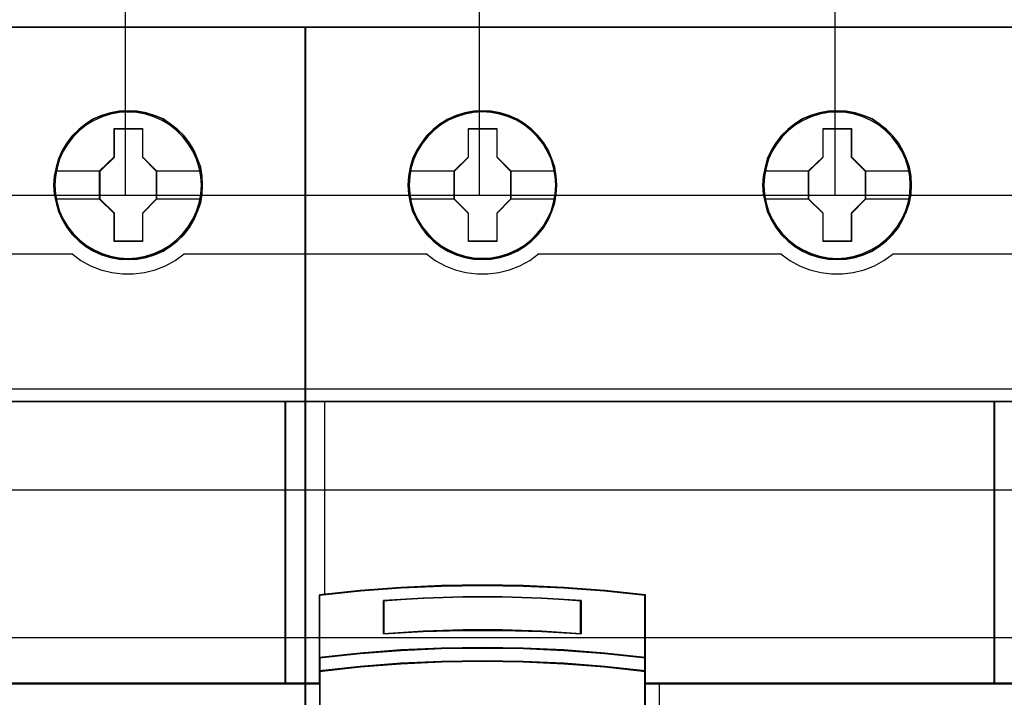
# Model space of a CAD drawing. Extents: x -543332 to -323966, y -9028 to 137422.
# Tile 41 of 250: x -449304 to -448804, y 23918 to 24262. Entities that reach past the tile are written whole.
import ezdxf

# ---------------------------------------------------------------- set-up
doc = ezdxf.new("R2010")
doc.units = 0
doc.header["$MEASUREMENT"] = 0
doc.layers.get('0').update_dxf_attribs({"color": 8})
for name, color, linetype in [('30', 7, 'Continuous'), ('45', 8, 'Continuous'), ('50', 7, 'Continuous')]:
    doc.layers.add(name, color=color, linetype=linetype)

# ---------------------------------------------------------------- blocks, each defined once
blk = doc.blocks.new('*U1096')
at = {"layer": '50', "color": 7}
for points in [[(61.983887, -443.001536), (61.983887, -477.51456), (386.017439, -477.51456)], [(61.983887, -443.001536), (61.983887, -477.51456), (386.017439, -477.51456)], [(97.87362, -477.55693), (97.87362, -457.544965)], [(115.850299, -477.55693), (115.850299, -457.544965)], [(133.909161, -477.55693), (133.909161, -457.544965)], [(61.983887, -487.347089), (386.017439, -487.347089), (386.017439, -533.64975), (61.983887, -533.64975), (61.983887, -487.347089)]]:
    blk.add_lwpolyline(points, dxfattribs=at)
blk = doc.blocks.new('*U1097')
at = {"layer": '30', "color": 7}
blk.add_lwpolyline([(51.981526, -492.476529), (396.088727, -492.476529), (396.088727, -528.454107), (51.981526, -528.454107), (51.981526, -492.476529)], close=True, dxfattribs=at)
for points in [[(51.981526, -492.476529), (396.088727, -492.476529), (396.088727, -528.454107), (51.981526, -528.454107), (51.981526, -492.476529)], [(51.981526, -499.973403), (396.088727, -499.973403), (396.088727, -520.957234), (51.981526, -520.957234), (51.981526, -499.973403)]]:
    blk.add_lwpolyline(points, dxfattribs=at)
blk = doc.blocks.new('*U1098')
at = {"layer": '45', "color": 7}
for points in [[(107.027649, -468.992858), (70.976203, -468.992858), (70.976203, -551.996037), (107.027649, -551.996037), (107.027649, -468.992858)], [(107.011743, -469.008747), (70.992109, -469.008747), (70.992109, -551.977501), (107.011743, -551.977501), (107.011743, -469.008747)], [(101.783899, -477.012853), (101.761759, -476.559656), (101.689805, -476.100932), (101.534826, -475.669842), (101.352172, -475.249805), (101.125239, -474.857402), (100.842956, -474.503687), (100.516393, -474.183133), (100.145551, -473.901266), (99.780243, -473.65256), (99.348516, -473.470176), (98.916789, -473.337533), (98.462923, -473.254631), (98.003521, -473.232524), (97.555189, -473.254631), (97.106857, -473.337533), (96.658525, -473.470176), (96.243403, -473.65256), (95.861491, -473.901266), (95.501719, -474.183133), (95.169621, -474.503687), (94.898408, -474.857402), (94.65487, -475.249805), (94.461146, -475.669842), (94.344912, -476.100932), (94.256352, -476.559656), (94.223143, -477.012853), (94.256352, -477.466051), (94.344912, -477.908195), (94.461146, -478.344812), (94.65487, -478.759321), (94.898408, -479.151724), (95.169621, -479.516493), (95.501719, -479.842574), (95.861491, -480.118914), (96.243403, -480.356566), (96.658525, -480.53895), (97.106857, -480.67712), (97.555189, -480.765549), (98.003521, -480.787656), (98.462923, -480.765549), (98.916789, -480.67712), (99.348516, -480.53895), (99.780243, -480.356566), (100.145551, -480.118914), (100.516393, -479.842574), (100.842956, -479.516493), (101.125239, -479.151724), (101.352172, -478.759321), (101.534826, -478.344812), (101.689805, -477.908195), (101.761759, -477.466051), (101.783899, -477.012853)], [(101.783899, -477.012853), (101.761759, -476.559656), (101.689805, -476.100932), (101.534826, -475.669842), (101.352172, -475.249805), (101.125239, -474.857402), (100.842956, -474.503687), (100.516393, -474.183133), (100.145551, -473.901266), (99.780243, -473.65256), (99.348516, -473.470176), (98.916789, -473.337533), (98.462923, -473.254631), (98.003521, -473.232524), (97.555189, -473.254631), (97.106857, -473.337533), (96.658525, -473.470176), (96.243403, -473.65256), (95.861491, -473.901266), (95.501719, -474.183133), (95.169621, -474.503687), (94.898408, -474.857402), (94.65487, -475.249805), (94.461146, -475.669842), (94.344912, -476.100932), (94.256352, -476.559656), (94.223143, -477.012853), (94.256352, -477.466051), (94.344912, -477.908195), (94.461146, -478.344812), (94.65487, -478.759321), (94.898408, -479.151724), (95.169621, -479.516493), (95.501719, -479.842574), (95.861491, -480.118914), (96.243403, -480.356566), (96.658525, -480.53895), (97.106857, -480.67712), (97.555189, -480.765549), (98.003521, -480.787656), (98.462923, -480.765549), (98.916789, -480.67712), (99.348516, -480.53895), (99.780243, -480.356566), (100.145551, -480.118914), (100.516393, -479.842574), (100.842956, -479.516493), (101.125239, -479.151724), (101.352172, -478.759321), (101.534826, -478.344812), (101.689805, -477.908195), (101.761759, -477.466051), (101.783899, -477.012853)], [(101.767993, -477.011517), (101.745954, -476.560384), (101.674327, -476.10375), (101.520055, -475.674624), (101.338234, -475.256502), (101.112335, -474.865887), (100.831339, -474.513784), (100.506264, -474.19469), (100.137112, -473.914108), (99.77347, -473.666535), (99.343711, -473.484982), (98.913952, -473.352943), (98.462154, -473.270419), (98.004846, -473.248413), (97.558558, -473.270419), (97.11227, -473.352943), (96.665982, -473.484982), (96.252752, -473.666535), (95.87258, -473.914108), (95.514448, -474.19469), (95.183864, -474.513784), (94.913887, -474.865887), (94.671459, -475.256502), (94.478618, -475.674624), (94.362914, -476.10375), (94.274758, -476.560384), (94.2417, -477.011517), (94.274758, -477.462649), (94.362914, -477.902778), (94.478618, -478.337406), (94.671459, -478.750027), (94.913887, -479.140641), (95.183864, -479.503748), (95.514448, -479.828343), (95.87258, -480.103424), (96.252752, -480.339993), (96.665982, -480.521547), (97.11227, -480.659087), (97.558558, -480.747113), (98.004846, -480.769119), (98.462154, -480.747113), (98.913952, -480.659087), (99.343711, -480.521547), (99.77347, -480.339993), (100.137112, -480.103424), (100.506264, -479.828343), (100.831339, -479.503748), (101.112335, -479.140641), (101.338234, -478.750027), (101.520055, -478.337406), (101.674327, -477.902778), (101.745954, -477.462649), (101.767993, -477.011517)], [(97.29506, -474.140834), (98.734296, -474.140834), (98.734296, -475.574198), (99.448336, -476.288112), (99.448336, -477.721475), (98.734296, -478.446458), (98.734296, -479.868753), (97.29506, -479.868753), (97.29506, -478.446458), (96.558706, -477.721475), (96.558706, -476.288112), (97.29506, -475.574198), (97.29506, -474.140834)], [(97.29506, -474.140834), (98.734296, -474.140834), (98.734296, -474.140834), (98.734296, -475.574198), (98.734296, -475.574198), (99.448336, -476.288112), (99.448336, -476.288112), (99.448336, -477.721475), (99.448336, -477.721475), (98.734296, -478.446458), (98.734296, -478.446458), (98.734296, -479.868753), (98.734296, -479.868753), (97.29506, -479.868753), (97.29506, -479.868753), (97.29506, -478.446458), (97.29506, -478.446458), (96.558706, -477.721475), (96.558706, -477.721475), (96.558706, -476.288112), (96.558706, -476.288112), (97.29506, -475.574198), (97.29506, -475.574198), (97.29506, -474.140834), (97.29506, -474.140834)], [(97.304835, -474.156723), (98.726906, -474.156723), (98.726906, -475.582134), (99.43243, -476.292088), (99.43243, -477.717499), (98.726906, -478.43846), (98.726906, -479.852864), (97.304835, -479.852864), (97.304835, -478.43846), (96.577263, -477.717499), (96.577263, -476.292088), (97.304835, -475.582134), (97.304835, -474.156723)], [(106.020256, -487.995883), (70.976203, -487.995883), (70.976203, -502.319651), (71.726044, -502.319651), (71.726044, -501.685612), (71.726044, -501.001953), (71.726044, -497.826244), (73.788108, -497.605709), (75.850171, -497.451334), (77.917748, -497.357607), (79.990839, -497.324526), (82.058416, -497.357607), (84.120479, -497.451334), (86.19357, -497.605709), (88.255633, -497.826244), (88.255633, -501.001953), (88.255633, -501.685612), (88.255633, -502.319651), (88.994448, -502.319651), (106.020256, -502.319651), (106.020256, -487.995883)], [(105.983141, -487.995883), (105.983141, -502.319651), (107.027649, -502.319651), (107.027649, -487.995883), (105.983141, -487.995883)]]:
    blk.add_lwpolyline(points, close=True, dxfattribs=at)
at = {"layer": '45', "color": 139}
for points in [[(107.027649, -468.992858), (70.976203, -468.992858), (70.976203, -551.996037), (107.027649, -551.996037), (107.027649, -468.992858)], [(101.722925, -477.012738), (101.695252, -476.565067), (101.606698, -476.122923), (101.473866, -475.697359), (101.291222, -475.288376), (101.058767, -474.907027), (100.782034, -474.553311), (100.466559, -474.232757), (100.106806, -473.95089), (99.724915, -473.724291), (99.31535, -473.541906), (98.894717, -473.409263), (98.451944, -473.326361), (98.003637, -473.298727), (97.55533, -473.326361), (97.107023, -473.409263), (96.686389, -473.541906), (96.276825, -473.724291), (95.894934, -473.95089), (95.540716, -474.232757), (95.214171, -474.553311), (94.948508, -474.907027), (94.710518, -475.288376), (94.522339, -475.697359), (94.400577, -476.122923), (94.312022, -476.565067), (94.278814, -477.012738), (94.312022, -477.460409), (94.400577, -477.902553), (94.522339, -478.328117), (94.710518, -478.742627), (94.948508, -479.123976), (95.214171, -479.472165), (95.540716, -479.787193), (95.894934, -480.06906), (96.276825, -480.301185), (96.686389, -480.48357), (97.107023, -480.616213), (97.55533, -480.699115), (98.003637, -480.726749), (98.451944, -480.699115), (98.894717, -480.616213), (99.31535, -480.48357), (99.724915, -480.301185), (100.106806, -480.06906), (100.466559, -479.787193), (100.782034, -479.472165), (101.058767, -479.123976), (101.291222, -478.742627), (101.473866, -478.328117), (101.606698, -477.902553), (101.695252, -477.460409), (101.722925, -477.012738)], [(106.001698, -488.011772), (70.992109, -488.011772), (70.992109, -502.303762), (71.741213, -502.303762), (71.741213, -501.67113), (71.741213, -500.988987), (71.741213, -497.820324), (73.801249, -497.600278), (75.861284, -497.446246), (77.926828, -497.352726), (79.99788, -497.319719), (82.063423, -497.352726), (84.123459, -497.446246), (86.194511, -497.600278), (88.254547, -497.820324), (88.254547, -500.988987), (88.254547, -501.67113), (88.254547, -502.303762), (88.992634, -502.303762), (106.001698, -502.303762), (106.001698, -488.011772)]]:
    blk.add_lwpolyline(points, close=True, dxfattribs=at)
at = {"layer": '45', "color": 7}
for points in [[(94.294721, -476.275232), (96.59582, -476.275232)], [(99.413872, -476.275232), (101.712321, -476.275232)], [(94.294721, -477.699929), (96.59582, -477.699929)], [(99.413872, -477.699929), (101.712321, -477.699929)]]:
    blk.add_lwpolyline(points, dxfattribs=at)
at = {"layer": '45', "color": 139}
for points in [[(82.813081, -480.493713), (95.190771, -480.493713)], [(95.156308, -480.493713), (95.605221, -480.829629), (96.098471, -481.097223), (96.624974, -481.302189), (97.173646, -481.45022), (97.722317, -481.518542), (98.276531, -481.518542), (98.830745, -481.45022), (99.379417, -481.302189), (99.900378, -481.097223), (100.388086, -480.829629), (100.848083, -480.493713)], [(100.810969, -480.493713), (107.027649, -480.493713)], [(70.976203, -487.995883), (107.027649, -487.995883)], [(105.983141, -502.319651), (105.983141, -487.995883)], [(107.027649, -502.282577), (88.237102, -502.282577)]]:
    blk.add_lwpolyline(points, dxfattribs=at)
at = {"layer": '45', "color": 140}
for points in [[(106.020256, -487.995883), (70.976203, -487.995883), (70.976203, -502.319651), (71.726044, -502.319651), (71.726044, -501.685612), (71.726044, -501.001953), (71.726044, -497.826244), (73.788108, -497.605709), (75.850171, -497.451334), (77.917748, -497.357607), (79.990839, -497.324526), (82.058416, -497.357607), (84.120479, -497.451334), (86.19357, -497.605709), (88.255633, -497.826244), (88.255633, -501.001953), (88.255633, -501.685612), (88.255633, -502.319651), (88.994448, -502.319651), (106.020256, -502.319651), (106.020256, -487.995883)], [(105.983141, -487.995883), (105.983141, -502.319651), (107.027649, -502.319651), (107.027649, -487.995883), (105.983141, -487.995883)], [(105.999047, -488.011772), (105.999047, -502.303762), (107.011743, -502.303762), (107.011743, -488.011772), (105.999047, -488.011772)]]:
    blk.add_lwpolyline(points, close=True, dxfattribs=at)
blk = doc.blocks.new('*U1099')
at = {"layer": '45', "color": 7}
for points in [[(143.026075, -468.992858), (106.974629, -468.992858), (106.974629, -551.996037), (143.026075, -551.996037), (143.026075, -468.992858)], [(119.773833, -477.012853), (119.746159, -476.559656), (119.674207, -476.100932), (119.519233, -475.669842), (119.347655, -475.249805), (119.109659, -474.857402), (118.827384, -474.503687), (118.500832, -474.183133), (118.135535, -473.901266), (117.764705, -473.658087), (117.332991, -473.470176), (116.901277, -473.337533), (116.447424, -473.254631), (115.999106, -473.232524), (115.539719, -473.254631), (115.10247, -473.337533), (114.654152, -473.470176), (114.239043, -473.658087), (113.846073, -473.901266), (113.486312, -474.183133), (113.154224, -474.503687), (112.894089, -474.857402), (112.650558, -475.249805), (112.445771, -475.669842), (112.32954, -476.100932), (112.240984, -476.559656), (112.207775, -477.012853), (112.240984, -477.466051), (112.32954, -477.908195), (112.445771, -478.344812), (112.650558, -478.759321), (112.894089, -479.151724), (113.154224, -479.516493), (113.486312, -479.842574), (113.846073, -480.118914), (114.239043, -480.356566), (114.654152, -480.53895), (115.10247, -480.67712), (115.539719, -480.765549), (115.999106, -480.787656), (116.447424, -480.765549), (116.901277, -480.67712), (117.332991, -480.53895), (117.764705, -480.356566), (118.135535, -480.118914), (118.500832, -479.842574), (118.827384, -479.516493), (119.109659, -479.151724), (119.347655, -478.759321), (119.519233, -478.344812), (119.674207, -477.908195), (119.746159, -477.466051), (119.773833, -477.012853)], [(119.773833, -477.012853), (119.746159, -476.559656), (119.674207, -476.100932), (119.519233, -475.669842), (119.347655, -475.249805), (119.109659, -474.857402), (118.827384, -474.503687), (118.500832, -474.183133), (118.135535, -473.901266), (117.764705, -473.658087), (117.332991, -473.470176), (116.901277, -473.337533), (116.447424, -473.254631), (115.999106, -473.232524), (115.539719, -473.254631), (115.10247, -473.337533), (114.654152, -473.470176), (114.239043, -473.658087), (113.846073, -473.901266), (113.486312, -474.183133), (113.154224, -474.503687), (112.894089, -474.857402), (112.650558, -475.249805), (112.445771, -475.669842), (112.32954, -476.100932), (112.240984, -476.559656), (112.207775, -477.012853), (112.240984, -477.466051), (112.32954, -477.908195), (112.445771, -478.344812), (112.650558, -478.759321), (112.894089, -479.151724), (113.154224, -479.516493), (113.486312, -479.842574), (113.846073, -480.118914), (114.239043, -480.356566), (114.654152, -480.53895), (115.10247, -480.67712), (115.539719, -480.765549), (115.999106, -480.787656), (116.447424, -480.765549), (116.901277, -480.67712), (117.332991, -480.53895), (117.764705, -480.356566), (118.135535, -480.118914), (118.500832, -479.842574), (118.827384, -479.516493), (119.109659, -479.151724), (119.347655, -478.759321), (119.519233, -478.344812), (119.674207, -477.908195), (119.746159, -477.466051), (119.773833, -477.012853)], [(137.782325, -477.012853), (137.760193, -476.559656), (137.688264, -476.100932), (137.533339, -475.669842), (137.350749, -475.249805), (137.123896, -474.857402), (136.841712, -474.503687), (136.515263, -474.183133), (136.144551, -473.901266), (135.779372, -473.65256), (135.347796, -473.470176), (134.916221, -473.337533), (134.462513, -473.254631), (134.003272, -473.232524), (133.555098, -473.254631), (133.106923, -473.337533), (132.658749, -473.470176), (132.243772, -473.65256), (131.861994, -473.901266), (131.502347, -474.183133), (131.170366, -474.503687), (130.899248, -474.857402), (130.655795, -475.249805), (130.46214, -475.669842), (130.345946, -476.100932), (130.257418, -476.559656), (130.22422, -477.012853), (130.257418, -477.466051), (130.345946, -477.908195), (130.46214, -478.344812), (130.655795, -478.759321), (130.899248, -479.151724), (131.170366, -479.516493), (131.502347, -479.842574), (131.861994, -480.118914), (132.243772, -480.356566), (132.658749, -480.53895), (133.106923, -480.67712), (133.555098, -480.765549), (134.003272, -480.787656), (134.462513, -480.765549), (134.916221, -480.67712), (135.347796, -480.53895), (135.779372, -480.356566), (136.144551, -480.118914), (136.515263, -479.842574), (136.841712, -479.516493), (137.123896, -479.151724), (137.350749, -478.759321), (137.533339, -478.344812), (137.688264, -477.908195), (137.760193, -477.466051), (137.782325, -477.012853)], [(137.782325, -477.012853), (137.760193, -476.559656), (137.688264, -476.100932), (137.533339, -475.669842), (137.350749, -475.249805), (137.123896, -474.857402), (136.841712, -474.503687), (136.515263, -474.183133), (136.144551, -473.901266), (135.779372, -473.65256), (135.347796, -473.470176), (134.916221, -473.337533), (134.462513, -473.254631), (134.003272, -473.232524), (133.555098, -473.254631), (133.106923, -473.337533), (132.658749, -473.470176), (132.243772, -473.65256), (131.861994, -473.901266), (131.502347, -474.183133), (131.170366, -474.503687), (130.899248, -474.857402), (130.655795, -475.249805), (130.46214, -475.669842), (130.345946, -476.100932), (130.257418, -476.559656), (130.22422, -477.012853), (130.257418, -477.466051), (130.345946, -477.908195), (130.46214, -478.344812), (130.655795, -478.759321), (130.899248, -479.151724), (131.170366, -479.516493), (131.502347, -479.842574), (131.861994, -480.118914), (132.243772, -480.356566), (132.658749, -480.53895), (133.106923, -480.67712), (133.555098, -480.765549), (134.003272, -480.787656), (134.462513, -480.765549), (134.916221, -480.67712), (135.347796, -480.53895), (135.779372, -480.356566), (136.144551, -480.118914), (136.515263, -479.842574), (136.841712, -479.516493), (137.123896, -479.151724), (137.350749, -478.759321), (137.533339, -478.344812), (137.688264, -477.908195), (137.760193, -477.466051), (137.782325, -477.012853)], [(137.766419, -477.011517), (137.74438, -476.560384), (137.672753, -476.10375), (137.518481, -475.674624), (137.33666, -475.256502), (137.110761, -474.865887), (136.829765, -474.513784), (136.50469, -474.19469), (136.135538, -473.914108), (135.771896, -473.666535), (135.342137, -473.484982), (134.912378, -473.352943), (134.46058, -473.270419), (134.003272, -473.248413), (133.556984, -473.270419), (133.110696, -473.352943), (132.664408, -473.484982), (132.251178, -473.666535), (131.871006, -473.914108), (131.512874, -474.19469), (131.18229, -474.513784), (130.912313, -474.865887), (130.669885, -475.256502), (130.477044, -475.674624), (130.36134, -476.10375), (130.273184, -476.560384), (130.240126, -477.011517), (130.273184, -477.462649), (130.36134, -477.902778), (130.477044, -478.337406), (130.669885, -478.750027), (130.912313, -479.140641), (131.18229, -479.503748), (131.512874, -479.828343), (131.871006, -480.103424), (132.251178, -480.339993), (132.664408, -480.521547), (133.110696, -480.659087), (133.556984, -480.747113), (134.003272, -480.769119), (134.46058, -480.747113), (134.912378, -480.659087), (135.342137, -480.521547), (135.771896, -480.339993), (136.135538, -480.103424), (136.50469, -479.828343), (136.829765, -479.503748), (137.110761, -479.140641), (137.33666, -478.750027), (137.518481, -478.337406), (137.672753, -477.902778), (137.74438, -477.462649), (137.766419, -477.011517)], [(115.284718, -474.140834), (116.729532, -474.140834), (116.729532, -475.574198), (117.443572, -476.288112), (117.443572, -477.721475), (116.729532, -478.446458), (116.729532, -479.868753), (115.284718, -479.868753), (115.284718, -478.446458), (114.553942, -477.721475), (114.553942, -476.288112), (115.284718, -475.574198), (115.284718, -474.140834)], [(115.284718, -474.140834), (116.729532, -474.140834), (116.729532, -474.140834), (116.729532, -475.574198), (116.729532, -475.574198), (117.443572, -476.288112), (117.443572, -476.288112), (117.443572, -477.721475), (117.443572, -477.721475), (116.729532, -478.446458), (116.729532, -478.446458), (116.729532, -479.868753), (116.729532, -479.868753), (115.284718, -479.868753), (115.284718, -479.868753), (115.284718, -478.446458), (115.284718, -478.446458), (114.553942, -477.721475), (114.553942, -477.721475), (114.553942, -476.288112), (114.553942, -476.288112), (115.284718, -475.574198), (115.284718, -475.574198), (115.284718, -474.140834), (115.284718, -474.140834)], [(115.291908, -474.156723), (116.719491, -474.156723), (116.719491, -475.582134), (117.425015, -476.292088), (117.425015, -477.717499), (116.719491, -478.43846), (116.719491, -479.852864), (115.291908, -479.852864), (115.291908, -478.43846), (114.569849, -477.717499), (114.569849, -476.292088), (115.291908, -475.582134), (115.291908, -474.156723)], [(133.295461, -474.140834), (134.733377, -474.140834), (134.733377, -475.574198), (135.446762, -476.288112), (135.446762, -477.721475), (134.733377, -478.446458), (134.733377, -479.868753), (133.295461, -479.868753), (133.295461, -478.446458), (132.559783, -477.721475), (132.559783, -476.288112), (133.295461, -475.574198), (133.295461, -474.140834)], [(133.295461, -474.140834), (134.733377, -474.140834), (134.733377, -474.140834), (134.733377, -475.574198), (134.733377, -475.574198), (135.446762, -476.288112), (135.446762, -476.288112), (135.446762, -477.721475), (135.446762, -477.721475), (134.733377, -478.446458), (134.733377, -478.446458), (134.733377, -479.868753), (134.733377, -479.868753), (133.295461, -479.868753), (133.295461, -479.868753), (133.295461, -478.446458), (133.295461, -478.446458), (132.559783, -477.721475), (132.559783, -477.721475), (132.559783, -476.288112), (132.559783, -476.288112), (133.295461, -475.574198), (133.295461, -475.574198), (133.295461, -474.140834), (133.295461, -474.140834)], [(133.303261, -474.156723), (134.725332, -474.156723), (134.725332, -475.582134), (135.430856, -476.292088), (135.430856, -477.717499), (134.725332, -478.43846), (134.725332, -479.852864), (133.303261, -479.852864), (133.303261, -478.43846), (132.575689, -477.717499), (132.575689, -476.292088), (133.303261, -475.582134), (133.303261, -474.156723)], [(142.018682, -487.995883), (106.974629, -487.995883), (106.974629, -502.319651), (107.72447, -502.319651), (107.72447, -501.685612), (107.72447, -501.001953), (107.72447, -497.826244), (109.786534, -497.605709), (111.848597, -497.451334), (113.916174, -497.357607), (115.989265, -497.324526), (118.056842, -497.357607), (120.118905, -497.451334), (122.191996, -497.605709), (124.254059, -497.826244), (124.254059, -501.001953), (124.254059, -501.685612), (124.254059, -502.319651), (124.992874, -502.319651), (142.018682, -502.319651), (142.018682, -487.995883)], [(141.984218, -487.995883), (141.984218, -502.319651), (143.026075, -502.319651), (143.026075, -487.995883), (141.984218, -487.995883)], [(118.068609, -500.531746), (120.13294, -500.620552), (122.208311, -500.781513), (124.272643, -501.003528), (124.272643, -497.806517), (122.208311, -497.584502), (120.13294, -497.429092), (118.068609, -497.334735), (115.998757, -497.301433), (113.923387, -497.334735), (111.853535, -497.429092), (109.789204, -497.584502), (107.724872, -497.806517), (107.724872, -501.003528), (109.789204, -500.781513), (111.853535, -500.620552), (113.923387, -500.531746), (115.998757, -500.503995), (118.068609, -500.531746)], [(121.01717, -498.090159), (121.01717, -499.782737), (119.010955, -499.665041), (116.999214, -499.608995), (114.998526, -499.608995), (112.986784, -499.665041), (110.975043, -499.782737), (110.975043, -498.090159), (112.986784, -497.966859), (114.998526, -497.905208), (116.999214, -497.905208), (119.010955, -497.966859), (121.01717, -498.090159)], [(116.999214, -499.608995), (119.010955, -499.665041), (121.01717, -499.782737), (121.01717, -498.090159), (119.010955, -497.966859), (116.999214, -497.905208), (114.998526, -497.905208), (112.986784, -497.966859), (110.975043, -498.090159), (110.975043, -499.782737), (112.986784, -499.665041), (114.998526, -499.608995), (116.999214, -499.608995)], [(116.996036, -499.596047), (119.001404, -499.651144), (121.001263, -499.766848), (121.001263, -498.102917), (119.001404, -497.981704), (116.996036, -497.921097), (115.001686, -497.921097), (112.996318, -497.981704), (110.990949, -498.102917), (110.990949, -499.766848), (112.996318, -499.651144), (115.001686, -499.596047), (116.996036, -499.596047)], [(120.13294, -501.301356), (122.208311, -501.460047), (124.272643, -501.686747), (124.272643, -500.983976), (122.208311, -500.757276), (120.13294, -500.592918), (118.068609, -500.502238), (115.998757, -500.4739), (113.923387, -500.502238), (111.853535, -500.592918), (109.789204, -500.757276), (107.724872, -500.983976), (107.724872, -501.686747), (109.789204, -501.460047), (111.853535, -501.301356), (113.923387, -501.205009), (115.998757, -501.171004), (118.068609, -501.205009), (120.13294, -501.301356)], [(120.124992, -501.295565), (122.196373, -501.450097), (124.256736, -501.670858), (124.256736, -500.9865), (122.196373, -500.76574), (120.124992, -500.605688), (118.064629, -500.517384), (115.998757, -500.489789), (113.927376, -500.517384), (111.861504, -500.605688), (109.801141, -500.76574), (107.740778, -500.9865), (107.740778, -501.670858), (109.801141, -501.450097), (111.861504, -501.295565), (113.927376, -501.201742), (115.998757, -501.168628), (118.064629, -501.201742), (120.124992, -501.295565)], [(107.724872, -502.293525), (107.724872, -505.746339), (111.478202, -505.746339), (120.508273, -505.746339), (124.272643, -505.746339), (124.272643, -502.293525), (124.272643, -501.656167), (122.208311, -501.434477), (120.13294, -501.279295), (118.068609, -501.185077), (115.998757, -501.151823), (113.923387, -501.185077), (111.853535, -501.279295), (109.789204, -501.434477), (107.724872, -501.656167), (107.724872, -502.293525)], [(107.740778, -502.301517), (107.740778, -505.730451), (111.486893, -505.730451), (120.499604, -505.730451), (124.256736, -505.730451), (124.256736, -502.301517), (124.256736, -501.668568), (122.196373, -501.448411), (120.124992, -501.294302), (118.064629, -501.200736), (115.998757, -501.167712), (113.927376, -501.200736), (111.861504, -501.294302), (109.801141, -501.448411), (107.740778, -501.668568), (107.740778, -502.301517)]]:
    blk.add_lwpolyline(points, close=True, dxfattribs=at)
at = {"layer": '45', "color": 139}
for points in [[(143.026075, -468.992858), (106.974629, -468.992858), (106.974629, -551.996037), (143.026075, -551.996037), (143.026075, -468.992858)], [(119.723464, -477.012969), (119.690257, -476.559771), (119.601705, -476.117627), (119.479947, -475.692063), (119.291774, -475.28308), (119.06486, -474.90173), (118.777067, -474.548015), (118.467136, -474.232987), (118.107395, -473.95112), (117.719981, -473.718995), (117.315964, -473.53661), (116.884274, -473.403967), (116.44705, -473.321065), (115.998757, -473.293431), (115.550464, -473.321065), (115.107706, -473.403967), (114.676016, -473.53661), (114.271999, -473.718995), (113.884585, -473.95112), (113.530378, -474.232987), (113.220447, -474.548015), (112.943723, -474.90173), (112.705741, -475.28308), (112.517568, -475.692063), (112.384741, -476.117627), (112.307258, -476.559771), (112.274051, -477.012969), (112.307258, -477.455113), (112.384741, -477.897257), (112.517568, -478.322821), (112.705741, -478.737331), (112.943723, -479.124207), (113.220447, -479.466869), (113.530378, -479.787423), (113.884585, -480.06929), (114.271999, -480.295889), (114.676016, -480.478274), (115.107706, -480.610917), (115.550464, -480.693819), (115.998757, -480.721453), (116.44705, -480.693819), (116.884274, -480.610917), (117.315964, -480.478274), (117.719981, -480.295889), (118.107395, -480.06929), (118.467136, -479.787423), (118.777067, -479.466869), (119.06486, -479.124207), (119.291774, -478.737331), (119.479947, -478.322821), (119.601705, -477.897257), (119.690257, -477.455113), (119.723464, -477.012969)], [(137.724002, -477.012738), (137.696329, -476.565067), (137.607774, -476.122923), (137.474943, -475.697359), (137.292299, -475.288376), (137.059844, -474.907027), (136.783111, -474.553311), (136.467636, -474.232757), (136.107883, -473.95089), (135.725992, -473.724291), (135.316427, -473.541906), (134.895794, -473.409263), (134.453021, -473.326361), (134.004714, -473.298727), (133.556407, -473.326361), (133.1081, -473.409263), (132.687466, -473.541906), (132.277902, -473.724291), (131.896011, -473.95089), (131.541793, -474.232757), (131.215248, -474.553311), (130.949585, -474.907027), (130.711595, -475.288376), (130.523416, -475.697359), (130.401654, -476.122923), (130.313099, -476.565067), (130.279891, -477.012738), (130.313099, -477.460409), (130.401654, -477.902553), (130.523416, -478.328117), (130.711595, -478.742627), (130.949585, -479.123976), (131.215248, -479.472165), (131.541793, -479.787193), (131.896011, -480.06906), (132.277902, -480.301185), (132.687466, -480.48357), (133.1081, -480.616213), (133.556407, -480.699115), (134.004714, -480.726749), (134.453021, -480.699115), (134.895794, -480.616213), (135.316427, -480.48357), (135.725992, -480.301185), (136.107883, -480.06906), (136.467636, -479.787193), (136.783111, -479.472165), (137.059844, -479.123976), (137.292299, -478.742627), (137.474943, -478.328117), (137.607774, -477.902553), (137.696329, -477.460409), (137.724002, -477.012738)], [(142.002775, -488.011772), (106.990535, -488.011772), (106.990535, -502.303762), (107.739696, -502.303762), (107.739696, -501.67113), (107.739696, -500.988987), (107.739696, -497.820324), (109.799887, -497.600278), (111.860079, -497.446246), (113.925779, -497.352726), (115.996988, -497.319719), (118.062688, -497.352726), (120.122879, -497.446246), (122.194088, -497.600278), (124.25428, -497.820324), (124.25428, -500.988987), (124.25428, -501.67113), (124.25428, -502.303762), (124.992423, -502.303762), (142.002775, -502.303762), (142.002775, -488.011772)], [(107.740778, -502.301517), (107.740778, -505.730451), (111.486893, -505.730451), (120.499604, -505.730451), (124.256736, -505.730451), (124.256736, -502.301517), (124.256736, -501.668568), (122.196373, -501.448411), (120.124992, -501.294302), (118.064629, -501.200736), (115.998757, -501.167712), (113.927376, -501.200736), (111.861504, -501.294302), (109.801141, -501.448411), (107.740778, -501.668568), (107.740778, -502.301517)]]:
    blk.add_lwpolyline(points, close=True, dxfattribs=at)
at = {"layer": '45', "color": 59}
for points in [[(143.010169, -469.008747), (106.990535, -469.008747), (106.990535, -551.977501), (143.010169, -551.977501), (143.010169, -469.008747)], [(118.068609, -500.531746), (120.13294, -500.620552), (122.208311, -500.781513), (124.272643, -501.003528), (124.272643, -497.806517), (122.208311, -497.584502), (120.13294, -497.429092), (118.068609, -497.334735), (115.998757, -497.301433), (113.923387, -497.334735), (111.853535, -497.429092), (109.789204, -497.584502), (107.724872, -497.806517), (107.724872, -501.003528), (109.789204, -500.781513), (111.853535, -500.620552), (113.923387, -500.531746), (115.998757, -500.503995), (118.068609, -500.531746)], [(121.01717, -498.090159), (121.01717, -499.782737), (119.010955, -499.665041), (116.999214, -499.608995), (114.998526, -499.608995), (112.986784, -499.665041), (110.975043, -499.782737), (110.975043, -498.090159), (112.986784, -497.966859), (114.998526, -497.905208), (116.999214, -497.905208), (119.010955, -497.966859), (121.01717, -498.090159)], [(116.999214, -499.608995), (119.010955, -499.665041), (121.01717, -499.782737), (121.01717, -498.090159), (119.010955, -497.966859), (116.999214, -497.905208), (114.998526, -497.905208), (112.986784, -497.966859), (110.975043, -498.090159), (110.975043, -499.782737), (112.986784, -499.665041), (114.998526, -499.608995), (116.999214, -499.608995)], [(116.996036, -499.596047), (119.001404, -499.651144), (121.001263, -499.766848), (121.001263, -498.102917), (119.001404, -497.981704), (116.996036, -497.921097), (115.001686, -497.921097), (112.996318, -497.981704), (110.990949, -498.102917), (110.990949, -499.766848), (112.996318, -499.651144), (115.001686, -499.596047), (116.996036, -499.596047)], [(120.13294, -501.301356), (122.208311, -501.460047), (124.272643, -501.686747), (124.272643, -500.983976), (122.208311, -500.757276), (120.13294, -500.592918), (118.068609, -500.502238), (115.998757, -500.4739), (113.923387, -500.502238), (111.853535, -500.592918), (109.789204, -500.757276), (107.724872, -500.983976), (107.724872, -501.686747), (109.789204, -501.460047), (111.853535, -501.301356), (113.923387, -501.205009), (115.998757, -501.171004), (118.068609, -501.205009), (120.13294, -501.301356)], [(120.124992, -501.295565), (122.196373, -501.450097), (124.256736, -501.670858), (124.256736, -500.9865), (122.196373, -500.76574), (120.124992, -500.605688), (118.064629, -500.517384), (115.998757, -500.489789), (113.927376, -500.517384), (111.861504, -500.605688), (109.801141, -500.76574), (107.740778, -500.9865), (107.740778, -501.670858), (109.801141, -501.450097), (111.861504, -501.295565), (113.927376, -501.201742), (115.998757, -501.168628), (118.064629, -501.201742), (120.124992, -501.295565)], [(107.724872, -502.293525), (107.724872, -505.746339), (111.478202, -505.746339), (120.508273, -505.746339), (124.272643, -505.746339), (124.272643, -502.293525), (124.272643, -501.656167), (122.208311, -501.434477), (120.13294, -501.279295), (118.068609, -501.185077), (115.998757, -501.151823), (113.923387, -501.185077), (111.853535, -501.279295), (109.789204, -501.434477), (107.724872, -501.656167), (107.724872, -502.293525)]]:
    blk.add_lwpolyline(points, close=True, dxfattribs=at)
at = {"layer": '45', "color": 140}
for points in [[(119.755276, -477.011517), (119.727728, -476.560384), (119.656104, -476.10375), (119.501836, -475.674624), (119.331039, -475.256502), (119.094127, -474.865887), (118.813138, -474.513784), (118.488073, -474.19469), (118.124441, -473.914108), (117.755299, -473.672037), (117.325552, -473.484982), (116.895805, -473.352943), (116.444019, -473.270419), (115.997743, -473.248413), (115.540448, -473.270419), (115.105191, -473.352943), (114.658915, -473.484982), (114.245697, -473.672037), (113.854517, -473.914108), (113.496394, -474.19469), (113.165819, -474.513784), (112.906869, -474.865887), (112.664448, -475.256502), (112.460593, -475.674624), (112.344892, -476.10375), (112.256739, -476.560384), (112.223681, -477.011517), (112.256739, -477.462649), (112.344892, -477.902778), (112.460593, -478.337406), (112.664448, -478.750027), (112.906869, -479.140641), (113.165819, -479.503748), (113.496394, -479.828343), (113.854517, -480.103424), (114.245697, -480.339993), (114.658915, -480.521547), (115.105191, -480.659087), (115.540448, -480.747113), (115.997743, -480.769119), (116.444019, -480.747113), (116.895805, -480.659087), (117.325552, -480.521547), (117.755299, -480.339993), (118.124441, -480.103424), (118.488073, -479.828343), (118.813138, -479.503748), (119.094127, -479.140641), (119.331039, -478.750027), (119.501836, -478.337406), (119.656104, -477.902778), (119.727728, -477.462649), (119.755276, -477.011517)], [(142.018682, -487.995883), (106.974629, -487.995883), (106.974629, -502.319651), (107.72447, -502.319651), (107.72447, -501.685612), (107.72447, -501.001953), (107.72447, -497.826244), (109.786534, -497.605709), (111.848597, -497.451334), (113.916174, -497.357607), (115.989265, -497.324526), (118.056842, -497.357607), (120.118905, -497.451334), (122.191996, -497.605709), (124.254059, -497.826244), (124.254059, -501.001953), (124.254059, -501.685612), (124.254059, -502.319651), (124.992874, -502.319651), (142.018682, -502.319651), (142.018682, -487.995883)], [(141.984218, -487.995883), (141.984218, -502.319651), (143.026075, -502.319651), (143.026075, -487.995883), (141.984218, -487.995883)], [(142.000124, -488.011772), (142.000124, -502.303762), (143.010169, -502.303762), (143.010169, -488.011772), (142.000124, -488.011772)]]:
    blk.add_lwpolyline(points, close=True, dxfattribs=at)
at = {"layer": '45', "color": 7}
for points in [[(112.279353, -476.275232), (114.588406, -476.275232)], [(117.406458, -476.275232), (119.707558, -476.275232)], [(130.295798, -476.275232), (132.594246, -476.275232)], [(135.412298, -476.275232), (137.710747, -476.275232)], [(112.279353, -477.699929), (114.588406, -477.699929)], [(117.406458, -477.699929), (119.707558, -477.699929)], [(130.295798, -477.699929), (132.594246, -477.699929)], [(135.412298, -477.699929), (137.710747, -477.699929)]]:
    blk.add_lwpolyline(points, dxfattribs=at)
at = {"layer": '45', "color": 139}
for points in [[(106.974629, -480.493713), (113.186007, -480.493713)], [(113.148893, -480.493713), (113.597787, -480.829629), (114.096559, -481.097223), (114.617498, -481.302189), (115.155062, -481.45022), (115.720337, -481.518542), (116.274527, -481.518542), (116.828717, -481.45022), (117.377366, -481.302189), (117.892763, -481.097223), (118.397076, -480.829629), (118.845971, -480.493713)], [(118.811507, -480.493713), (131.189197, -480.493713)], [(131.154734, -480.493713), (131.603647, -480.829629), (132.096897, -481.097223), (132.6234, -481.302189), (133.172072, -481.45022), (133.720743, -481.518542), (134.274957, -481.518542), (134.829171, -481.45022), (135.377843, -481.302189), (135.898804, -481.097223), (136.386512, -480.829629), (136.846509, -480.493713)], [(136.812046, -480.493713), (143.026075, -480.493713)], [(106.974629, -487.995883), (143.026075, -487.995883)], [(141.984218, -502.319651), (141.984218, -487.995883)], [(124.272643, -497.836357), (122.208311, -497.601226), (120.13294, -497.436634), (118.068609, -497.336703), (115.998757, -497.301433), (113.923387, -497.336703), (111.853535, -497.436634), (109.789204, -497.601226), (107.724872, -497.836357)], [(107.724872, -497.801931), (107.724872, -505.746339)], [(121.01717, -498.122355), (119.010955, -497.977591), (116.999214, -497.905208), (114.998526, -497.905208), (112.986784, -497.977591), (110.975043, -498.122355)], [(124.238179, -505.746339), (124.238179, -497.801931)], [(110.975043, -499.782737), (110.975043, -498.08793)], [(120.982706, -499.782737), (120.982706, -498.08793)], [(121.01717, -499.782737), (119.010955, -499.644607), (116.999214, -499.57883), (114.998526, -499.57883), (112.986784, -499.644607), (110.975043, -499.782737)], [(124.272643, -501.003528), (122.208311, -500.768138), (120.13294, -500.59748), (118.068609, -500.503324), (115.998757, -500.4739), (113.923387, -500.503324), (111.853535, -500.59748), (109.789204, -500.768138), (107.724872, -501.003528)], [(124.272643, -501.686747), (122.208311, -501.451616), (120.13294, -501.287024), (118.068609, -501.187093), (115.998757, -501.151823), (113.923387, -501.187093), (111.853535, -501.287024), (109.789204, -501.451616), (107.724872, -501.686747)], [(107.759336, -502.282577), (106.974629, -502.282577)], [(143.026075, -502.282577), (124.238179, -502.282577)], [(124.975167, -502.282577), (124.975167, -518.626874)]]:
    blk.add_lwpolyline(points, dxfattribs=at)
at = {"layer": '45', "color": 140}
blk.add_lwpolyline([(107.971419, -487.995883), (107.971419, -497.804579)], dxfattribs=at)

msp = doc.modelspace()

# ---------------------------------------------------------------- block references
at = {"xscale": 10, "yscale": 10, "zscale": 10}
for name in ['*U1097', '*U1096', '*U1098', '*U1099']:
    msp.add_blockref(name, (-450229.1, 28948.04), dxfattribs=at)

doc.saveas('drawing.dxf')
